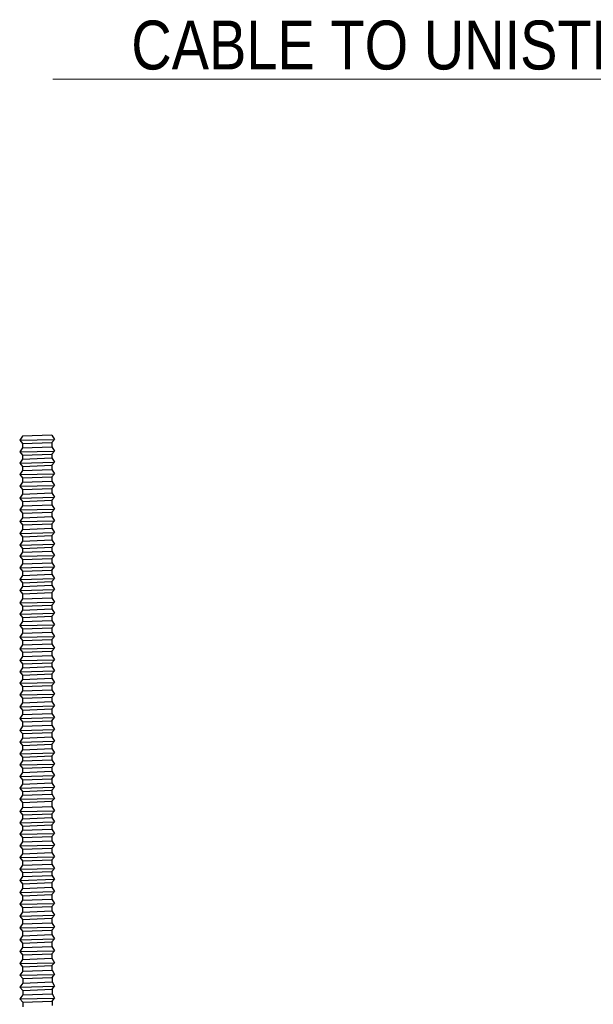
# Model space of a CAD drawing. Header units: centimetres. Extents: x 5283.6 to 5299.6, y 15505 to 15518.9.
# Tile 65 of 68: x 5297.941 to 5298.058, y 15517.618 to 15517.819. Entities that reach past the tile are written whole.
import ezdxf
from ezdxf import colors
from ezdxf.entities.mleader import LeaderData, LeaderLine
from ezdxf.math import Vec2, Vec3

# ---------------------------------------------------------------- set-up
doc = ezdxf.new("R2010")
doc.units = ezdxf.units.CM
doc.layers.add('_HD_muro', color=1, linetype='Continuous')
doc.layers.add('_HD_tornillo', color=30, linetype='Continuous')
doc.layers.add('HD021_Text', color=2, linetype='Continuous', lineweight=9)
doc.styles.add('Arial Narrow', font='ARIALN.TTF')

# ---------------------------------------------------------------- blocks, each defined once
blk = doc.blocks.new('Cirrus_2.40x2.40_iso@10')
at = {"layer": '_HD_tornillo'}
for p, q in [((5297.94138, 15517.73368), (5297.94078, 15517.73286)), ((5297.94078, 15517.73286), (5297.94788, 15517.73303)), ((5297.94078, 15517.73286), (5297.94138, 15517.73218)), ((5297.94738, 15517.73392), (5297.94138, 15517.73368)), ((5297.94737, 15517.73242), (5297.94788, 15517.73303)), ((5297.94738, 15517.73392), (5297.94788, 15517.73303)), ((5297.94138, 15517.7313), (5297.94078, 15517.73048)), ((5297.94138, 15517.73218), (5297.94737, 15517.73242)), ((5297.94138, 15517.73218), (5297.94138, 15517.7313)), ((5297.94138, 15517.7313), (5297.94737, 15517.73153)), ((5297.94737, 15517.73242), (5297.94737, 15517.73153)), ((5297.94738, 15517.73153), (5297.94788, 15517.73065)), ((5297.94078, 15517.73048), (5297.94788, 15517.73065)), ((5297.94078, 15517.73048), (5297.94138, 15517.7298)), ((5297.94138, 15517.72902), (5297.94078, 15517.7282)), ((5297.94138, 15517.7298), (5297.94737, 15517.73003)), ((5297.94138, 15517.7298), (5297.94138, 15517.72902)), ((5297.94138, 15517.72902), (5297.94737, 15517.72925)), ((5297.94737, 15517.73003), (5297.94788, 15517.73065)), ((5297.94737, 15517.73003), (5297.94737, 15517.72925)), ((5297.94738, 15517.72925), (5297.94788, 15517.72837)), ((5297.94078, 15517.7282), (5297.94788, 15517.72837)), ((5297.94078, 15517.7282), (5297.94138, 15517.72752)), ((5297.94138, 15517.72666), (5297.94078, 15517.72584)), ((5297.94138, 15517.72752), (5297.94737, 15517.72775)), ((5297.94138, 15517.72752), (5297.94138, 15517.72666)), ((5297.94138, 15517.72666), (5297.94737, 15517.72689)), ((5297.94737, 15517.72775), (5297.94788, 15517.72837)), ((5297.94737, 15517.72775), (5297.94737, 15517.72689)), ((5297.94738, 15517.72689), (5297.94788, 15517.72601)), ((5297.94078, 15517.72584), (5297.94788, 15517.72601)), ((5297.94078, 15517.72584), (5297.94138, 15517.72516)), ((5297.94138, 15517.72516), (5297.94737, 15517.72539)), ((5297.94138, 15517.72516), (5297.94138, 15517.72429)), ((5297.94737, 15517.72539), (5297.94788, 15517.72601)), ((5297.94737, 15517.72539), (5297.94737, 15517.72452)), ((5297.94138, 15517.72429), (5297.94078, 15517.72347)), ((5297.94078, 15517.72347), (5297.94788, 15517.72364)), ((5297.94078, 15517.72347), (5297.94138, 15517.72279)), ((5297.94138, 15517.72429), (5297.94737, 15517.72452)), ((5297.94138, 15517.72279), (5297.94737, 15517.72303)), ((5297.94138, 15517.72279), (5297.94138, 15517.72188)), ((5297.94737, 15517.72303), (5297.94788, 15517.72364)), ((5297.94737, 15517.72303), (5297.94737, 15517.72211)), ((5297.94738, 15517.72453), (5297.94788, 15517.72364)), ((5297.94138, 15517.72188), (5297.94078, 15517.72106)), ((5297.94078, 15517.72106), (5297.94788, 15517.72123)), ((5297.94078, 15517.72106), (5297.94138, 15517.72038)), ((5297.94138, 15517.72188), (5297.94737, 15517.72211)), ((5297.94138, 15517.72038), (5297.94737, 15517.72061)), ((5297.94737, 15517.72061), (5297.94788, 15517.72123)), ((5297.94737, 15517.72061), (5297.94737, 15517.7197)), ((5297.94738, 15517.72211), (5297.94788, 15517.72123)), ((5297.94138, 15517.71947), (5297.94078, 15517.71865)), ((5297.94078, 15517.71865), (5297.94788, 15517.71882)), ((5297.94078, 15517.71865), (5297.94138, 15517.71797)), ((5297.94138, 15517.72038), (5297.94138, 15517.71947)), ((5297.94138, 15517.71947), (5297.94737, 15517.7197)), ((5297.94737, 15517.7182), (5297.94788, 15517.71882)), ((5297.94738, 15517.7197), (5297.94788, 15517.71882)), ((5297.94138, 15517.71705), (5297.94078, 15517.71624)), ((5297.94138, 15517.71797), (5297.94737, 15517.7182)), ((5297.94138, 15517.71797), (5297.94138, 15517.71705)), ((5297.94138, 15517.71705), (5297.94737, 15517.71729)), ((5297.94737, 15517.7182), (5297.94737, 15517.71729)), ((5297.94738, 15517.71729), (5297.94788, 15517.71641)), ((5297.94078, 15517.71624), (5297.94788, 15517.71641)), ((5297.94078, 15517.71624), (5297.94138, 15517.71556)), ((5297.94138, 15517.71464), (5297.94078, 15517.71383)), ((5297.94138, 15517.71556), (5297.94737, 15517.71579)), ((5297.94138, 15517.71556), (5297.94138, 15517.71464)), ((5297.94138, 15517.71464), (5297.94737, 15517.71488)), ((5297.94737, 15517.71579), (5297.94788, 15517.71641)), ((5297.94737, 15517.71579), (5297.94737, 15517.71488)), ((5297.94738, 15517.71488), (5297.94788, 15517.71399)), ((5297.94078, 15517.71383), (5297.94788, 15517.71399)), ((5297.94078, 15517.71383), (5297.94138, 15517.71314)), ((5297.94138, 15517.71314), (5297.94737, 15517.71338)), ((5297.94138, 15517.71314), (5297.94138, 15517.71226)), ((5297.94737, 15517.71338), (5297.94788, 15517.71399)), ((5297.94737, 15517.71338), (5297.94737, 15517.71249)), ((5297.94138, 15517.71226), (5297.94078, 15517.71144)), ((5297.94078, 15517.71144), (5297.94788, 15517.71161)), ((5297.94078, 15517.71144), (5297.94138, 15517.71076)), ((5297.94138, 15517.71226), (5297.94737, 15517.71249)), ((5297.94138, 15517.71076), (5297.94737, 15517.711)), ((5297.94138, 15517.71076), (5297.94138, 15517.70998)), ((5297.94737, 15517.711), (5297.94788, 15517.71161)), ((5297.94737, 15517.711), (5297.94737, 15517.71021)), ((5297.94738, 15517.7125), (5297.94788, 15517.71161)), ((5297.94138, 15517.70998), (5297.94078, 15517.70916)), ((5297.94078, 15517.70916), (5297.94788, 15517.70933)), ((5297.94078, 15517.70916), (5297.94138, 15517.70848)), ((5297.94138, 15517.70998), (5297.94737, 15517.71021)), ((5297.94138, 15517.70848), (5297.94737, 15517.70871)), ((5297.94737, 15517.70871), (5297.94788, 15517.70933)), ((5297.94737, 15517.70871), (5297.94737, 15517.70785)), ((5297.94738, 15517.71021), (5297.94788, 15517.70933)), ((5297.94138, 15517.70762), (5297.94078, 15517.7068)), ((5297.94078, 15517.7068), (5297.94788, 15517.70697)), ((5297.94078, 15517.7068), (5297.94138, 15517.70612)), ((5297.94138, 15517.70848), (5297.94138, 15517.70762)), ((5297.94138, 15517.70762), (5297.94737, 15517.70785)), ((5297.94737, 15517.70635), (5297.94788, 15517.70697)), ((5297.94738, 15517.70786), (5297.94788, 15517.70697)), ((5297.94138, 15517.70525), (5297.94078, 15517.70443)), ((5297.94078, 15517.70443), (5297.94788, 15517.7046)), ((5297.94138, 15517.70612), (5297.94737, 15517.70635)), ((5297.94138, 15517.70612), (5297.94138, 15517.70525)), ((5297.94138, 15517.70525), (5297.94737, 15517.70548)), ((5297.94737, 15517.70635), (5297.94737, 15517.70548)), ((5297.94737, 15517.70399), (5297.94788, 15517.7046)), ((5297.94738, 15517.70549), (5297.94788, 15517.7046)), ((5297.94078, 15517.70443), (5297.94138, 15517.70375)), ((5297.94138, 15517.70298), (5297.94078, 15517.70217)), ((5297.94138, 15517.70375), (5297.94737, 15517.70399)), ((5297.94138, 15517.70375), (5297.94138, 15517.70298)), ((5297.94138, 15517.70298), (5297.94737, 15517.70322)), ((5297.94737, 15517.70399), (5297.94737, 15517.70322)), ((5297.94738, 15517.70322), (5297.94788, 15517.70234)), ((5297.94078, 15517.70217), (5297.94788, 15517.70234)), ((5297.94078, 15517.70217), (5297.94138, 15517.70149)), ((5297.94138, 15517.70149), (5297.94737, 15517.70172)), ((5297.94138, 15517.70149), (5297.94138, 15517.70045)), ((5297.94138, 15517.70045), (5297.94737, 15517.70068)), ((5297.94737, 15517.70172), (5297.94788, 15517.70234)), ((5297.94737, 15517.70172), (5297.94737, 15517.70068)), ((5297.94738, 15517.70068), (5297.94788, 15517.6998)), ((5297.94138, 15517.70045), (5297.94078, 15517.69963)), ((5297.94078, 15517.69963), (5297.94788, 15517.6998)), ((5297.94078, 15517.69963), (5297.94138, 15517.69895)), ((5297.94138, 15517.69895), (5297.94737, 15517.69918)), ((5297.94138, 15517.69895), (5297.94138, 15517.69817)), ((5297.94737, 15517.69918), (5297.94788, 15517.6998)), ((5297.94737, 15517.69918), (5297.94737, 15517.6984)), ((5297.94138, 15517.69817), (5297.94078, 15517.69735)), ((5297.94078, 15517.69735), (5297.94788, 15517.69752)), ((5297.94078, 15517.69735), (5297.94138, 15517.69667)), ((5297.94138, 15517.69817), (5297.94737, 15517.6984)), ((5297.94138, 15517.69667), (5297.94737, 15517.6969)), ((5297.94138, 15517.69667), (5297.94138, 15517.69581)), ((5297.94737, 15517.6969), (5297.94788, 15517.69752)), ((5297.94737, 15517.6969), (5297.94737, 15517.69604)), ((5297.94738, 15517.6984), (5297.94788, 15517.69752)), ((5297.94138, 15517.69581), (5297.94078, 15517.69499)), ((5297.94078, 15517.69499), (5297.94788, 15517.69516)), ((5297.94078, 15517.69499), (5297.94138, 15517.69431)), ((5297.94138, 15517.69581), (5297.94737, 15517.69604)), ((5297.94138, 15517.69431), (5297.94737, 15517.69454)), ((5297.94737, 15517.69454), (5297.94788, 15517.69516)), ((5297.94737, 15517.69454), (5297.94737, 15517.69367)), ((5297.94738, 15517.69604), (5297.94788, 15517.69516)), ((5297.94138, 15517.69344), (5297.94078, 15517.69262)), ((5297.94078, 15517.69262), (5297.94788, 15517.69279)), ((5297.94078, 15517.69262), (5297.94138, 15517.69194)), ((5297.94138, 15517.69431), (5297.94138, 15517.69344)), ((5297.94138, 15517.69344), (5297.94737, 15517.69367)), ((5297.94737, 15517.69217), (5297.94788, 15517.69279)), ((5297.94738, 15517.69368), (5297.94788, 15517.69279)), ((5297.94138, 15517.69103), (5297.94078, 15517.69021)), ((5297.94138, 15517.69194), (5297.94737, 15517.69217)), ((5297.94138, 15517.69194), (5297.94138, 15517.69103)), ((5297.94138, 15517.69103), (5297.94737, 15517.69126)), ((5297.94737, 15517.69217), (5297.94737, 15517.69126)), ((5297.94738, 15517.69126), (5297.94788, 15517.69038)), ((5297.94078, 15517.69021), (5297.94788, 15517.69038)), ((5297.94078, 15517.69021), (5297.94138, 15517.68953)), ((5297.94138, 15517.68864), (5297.94078, 15517.68783)), ((5297.94138, 15517.68953), (5297.94737, 15517.68976)), ((5297.94138, 15517.68953), (5297.94138, 15517.68864)), ((5297.94138, 15517.68864), (5297.94737, 15517.68888)), ((5297.94737, 15517.68976), (5297.94788, 15517.69038)), ((5297.94737, 15517.68976), (5297.94737, 15517.68888)), ((5297.94738, 15517.68888), (5297.94788, 15517.688)), ((5297.94078, 15517.68783), (5297.94788, 15517.688)), ((5297.94078, 15517.68783), (5297.94138, 15517.68715)), ((5297.94138, 15517.68715), (5297.94737, 15517.68738)), ((5297.94138, 15517.68715), (5297.94138, 15517.68636)), ((5297.94138, 15517.68636), (5297.94737, 15517.6866)), ((5297.94737, 15517.68738), (5297.94788, 15517.688)), ((5297.94737, 15517.68738), (5297.94737, 15517.6866)), ((5297.94738, 15517.6866), (5297.94788, 15517.68571)), ((5297.94138, 15517.68636), (5297.94078, 15517.68555)), ((5297.94078, 15517.68555), (5297.94788, 15517.68571)), ((5297.94078, 15517.68555), (5297.94138, 15517.68486)), ((5297.94138, 15517.68486), (5297.94737, 15517.6851)), ((5297.94138, 15517.68486), (5297.94138, 15517.684)), ((5297.94737, 15517.6851), (5297.94788, 15517.68571)), ((5297.94737, 15517.6851), (5297.94737, 15517.68424)), ((5297.94138, 15517.684), (5297.94078, 15517.68319)), ((5297.94078, 15517.68319), (5297.94788, 15517.68336)), ((5297.94078, 15517.68319), (5297.94138, 15517.68251)), ((5297.94138, 15517.684), (5297.94737, 15517.68424)), ((5297.94138, 15517.68251), (5297.94737, 15517.68274)), ((5297.94138, 15517.68251), (5297.94138, 15517.68164)), ((5297.94737, 15517.68274), (5297.94788, 15517.68336)), ((5297.94737, 15517.68274), (5297.94737, 15517.68187)), ((5297.94738, 15517.68424), (5297.94788, 15517.68336)), ((5297.94138, 15517.68164), (5297.94078, 15517.68082)), ((5297.94078, 15517.68082), (5297.94788, 15517.68099)), ((5297.94078, 15517.68082), (5297.94138, 15517.68014)), ((5297.94138, 15517.68164), (5297.94737, 15517.68187)), ((5297.94138, 15517.68014), (5297.94737, 15517.68037)), ((5297.94737, 15517.68037), (5297.94788, 15517.68099)), ((5297.94737, 15517.68037), (5297.94737, 15517.67946)), ((5297.94738, 15517.68187), (5297.94788, 15517.68099)), ((5297.94138, 15517.67922), (5297.94078, 15517.67841)), ((5297.94078, 15517.67841), (5297.94788, 15517.67858)), ((5297.94078, 15517.67841), (5297.94138, 15517.67773)), ((5297.94138, 15517.68014), (5297.94138, 15517.67922)), ((5297.94138, 15517.67922), (5297.94737, 15517.67946)), ((5297.94737, 15517.67796), (5297.94788, 15517.67858)), ((5297.94738, 15517.67946), (5297.94788, 15517.67858)), ((5297.94138, 15517.67681), (5297.94078, 15517.676)), ((5297.94138, 15517.67773), (5297.94737, 15517.67796)), ((5297.94138, 15517.67773), (5297.94138, 15517.67681)), ((5297.94138, 15517.67681), (5297.94737, 15517.67705)), ((5297.94737, 15517.67796), (5297.94737, 15517.67705)), ((5297.94738, 15517.67705), (5297.94788, 15517.67617)), ((5297.94078, 15517.676), (5297.94788, 15517.67617)), ((5297.94078, 15517.676), (5297.94138, 15517.67532)), ((5297.94138, 15517.6744), (5297.94078, 15517.67358)), ((5297.94138, 15517.67532), (5297.94737, 15517.67555)), ((5297.94138, 15517.67532), (5297.94138, 15517.6744)), ((5297.94138, 15517.6744), (5297.94737, 15517.67463)), ((5297.94737, 15517.67555), (5297.94788, 15517.67617)), ((5297.94737, 15517.67555), (5297.94737, 15517.67463)), ((5297.94738, 15517.67464), (5297.94788, 15517.67375)), ((5297.94078, 15517.67358), (5297.94788, 15517.67375)), ((5297.94078, 15517.67358), (5297.94138, 15517.6729)), ((5297.94138, 15517.6729), (5297.94737, 15517.67314)), ((5297.94138, 15517.6729), (5297.94138, 15517.67199)), ((5297.94737, 15517.67314), (5297.94788, 15517.67375)), ((5297.94737, 15517.67314), (5297.94737, 15517.67222)), ((5297.94138, 15517.67199), (5297.94078, 15517.67117)), ((5297.94078, 15517.67117), (5297.94788, 15517.67134)), ((5297.94078, 15517.67117), (5297.94138, 15517.67049)), ((5297.94138, 15517.67199), (5297.94737, 15517.67222)), ((5297.94138, 15517.67049), (5297.94737, 15517.67072)), ((5297.94138, 15517.67049), (5297.94138, 15517.66961)), ((5297.94737, 15517.67072), (5297.94788, 15517.67134)), ((5297.94737, 15517.67072), (5297.94737, 15517.66984)), ((5297.94738, 15517.67223), (5297.94788, 15517.67134)), ((5297.94138, 15517.66961), (5297.94078, 15517.66879)), ((5297.94078, 15517.66879), (5297.94788, 15517.66896)), ((5297.94078, 15517.66879), (5297.94138, 15517.66811)), ((5297.94138, 15517.66961), (5297.94737, 15517.66984)), ((5297.94138, 15517.66811), (5297.94737, 15517.66834)), ((5297.94737, 15517.66834), (5297.94788, 15517.66896)), ((5297.94737, 15517.66834), (5297.94737, 15517.66756)), ((5297.94738, 15517.66984), (5297.94788, 15517.66896)), ((5297.94138, 15517.66732), (5297.94078, 15517.66651)), ((5297.94078, 15517.66651), (5297.94788, 15517.66668)), ((5297.94078, 15517.66651), (5297.94138, 15517.66583)), ((5297.94138, 15517.66811), (5297.94138, 15517.66732)), ((5297.94138, 15517.66732), (5297.94737, 15517.66756)), ((5297.94737, 15517.66606), (5297.94788, 15517.66668)), ((5297.94738, 15517.66756), (5297.94788, 15517.66668)), ((5297.94138, 15517.66497), (5297.94078, 15517.66415)), ((5297.94078, 15517.66415), (5297.94788, 15517.66432)), ((5297.94138, 15517.66583), (5297.94737, 15517.66606)), ((5297.94138, 15517.66583), (5297.94138, 15517.66497)), ((5297.94138, 15517.66497), (5297.94737, 15517.6652)), ((5297.94737, 15517.66606), (5297.94737, 15517.6652)), ((5297.94737, 15517.6637), (5297.94788, 15517.66432)), ((5297.94738, 15517.6652), (5297.94788, 15517.66432)), ((5297.94078, 15517.66415), (5297.94138, 15517.66347)), ((5297.94138, 15517.6626), (5297.94078, 15517.66178)), ((5297.94138, 15517.66347), (5297.94737, 15517.6637)), ((5297.94138, 15517.66347), (5297.94138, 15517.6626)), ((5297.94138, 15517.6626), (5297.94737, 15517.66283)), ((5297.94737, 15517.6637), (5297.94737, 15517.66283)), ((5297.94738, 15517.66284), (5297.94788, 15517.66195)), ((5297.94078, 15517.66178), (5297.94788, 15517.66195)), ((5297.94078, 15517.66178), (5297.94138, 15517.6611)), ((5297.94138, 15517.66033), (5297.94078, 15517.65951)), ((5297.94138, 15517.6611), (5297.94737, 15517.66133)), ((5297.94138, 15517.6611), (5297.94138, 15517.66033)), ((5297.94138, 15517.66033), (5297.94737, 15517.66056)), ((5297.94737, 15517.66133), (5297.94788, 15517.66195)), ((5297.94737, 15517.66133), (5297.94737, 15517.66056)), ((5297.94738, 15517.66057), (5297.94788, 15517.65968)), ((5297.94078, 15517.65951), (5297.94788, 15517.65968)), ((5297.94078, 15517.65951), (5297.94138, 15517.65883)), ((5297.94138, 15517.65883), (5297.94737, 15517.65907)), ((5297.94138, 15517.65883), (5297.94138, 15517.65779)), ((5297.94737, 15517.65907), (5297.94788, 15517.65968)), ((5297.94737, 15517.65907), (5297.94737, 15517.65803)), ((5297.94138, 15517.65779), (5297.94078, 15517.65698)), ((5297.94078, 15517.65698), (5297.94788, 15517.65715)), ((5297.94078, 15517.65698), (5297.94138, 15517.6563)), ((5297.94138, 15517.65779), (5297.94737, 15517.65803)), ((5297.94138, 15517.6563), (5297.94737, 15517.65653)), ((5297.94138, 15517.6563), (5297.94138, 15517.65551)), ((5297.94737, 15517.65653), (5297.94788, 15517.65715)), ((5297.94737, 15517.65653), (5297.94737, 15517.65575)), ((5297.94738, 15517.65803), (5297.94788, 15517.65715)), ((5297.94138, 15517.65551), (5297.94078, 15517.6547)), ((5297.94078, 15517.6547), (5297.94788, 15517.65486)), ((5297.94078, 15517.6547), (5297.94138, 15517.65401)), ((5297.94138, 15517.65551), (5297.94737, 15517.65575)), ((5297.94138, 15517.65401), (5297.94737, 15517.65425)), ((5297.94737, 15517.65425), (5297.94788, 15517.65486)), ((5297.94737, 15517.65425), (5297.94737, 15517.65339)), ((5297.94738, 15517.65575), (5297.94788, 15517.65486)), ((5297.94138, 15517.65315), (5297.94078, 15517.65234)), ((5297.94078, 15517.65234), (5297.94788, 15517.65251)), ((5297.94078, 15517.65234), (5297.94138, 15517.65166)), ((5297.94138, 15517.65401), (5297.94138, 15517.65315)), ((5297.94138, 15517.65315), (5297.94737, 15517.65339)), ((5297.94737, 15517.65189), (5297.94788, 15517.65251)), ((5297.94738, 15517.65339), (5297.94788, 15517.65251)), ((5297.94138, 15517.65079), (5297.94078, 15517.64997)), ((5297.94138, 15517.65166), (5297.94737, 15517.65189)), ((5297.94138, 15517.65166), (5297.94138, 15517.65079)), ((5297.94138, 15517.65079), (5297.94737, 15517.65102)), ((5297.94737, 15517.65189), (5297.94737, 15517.65102)), ((5297.94738, 15517.65102), (5297.94788, 15517.65014)), ((5297.94078, 15517.64997), (5297.94788, 15517.65014)), ((5297.94078, 15517.64997), (5297.94138, 15517.64929)), ((5297.94138, 15517.64837), (5297.94078, 15517.64756)), ((5297.94138, 15517.64929), (5297.94737, 15517.64952)), ((5297.94138, 15517.64929), (5297.94138, 15517.64837)), ((5297.94138, 15517.64837), (5297.94737, 15517.64861)), ((5297.94737, 15517.64952), (5297.94788, 15517.65014)), ((5297.94737, 15517.64952), (5297.94737, 15517.64861)), ((5297.94738, 15517.64861), (5297.94788, 15517.64773)), ((5297.94078, 15517.64756), (5297.94788, 15517.64773)), ((5297.94078, 15517.64756), (5297.94138, 15517.64688)), ((5297.94138, 15517.64688), (5297.94737, 15517.64711)), ((5297.94138, 15517.64688), (5297.94138, 15517.64599)), ((5297.94138, 15517.64599), (5297.94737, 15517.64622)), ((5297.94737, 15517.64711), (5297.94788, 15517.64773)), ((5297.94737, 15517.64711), (5297.94737, 15517.64622)), ((5297.94738, 15517.64623), (5297.94788, 15517.64534)), ((5297.94138, 15517.64599), (5297.94078, 15517.64517)), ((5297.94078, 15517.64517), (5297.94788, 15517.64534)), ((5297.94078, 15517.64517), (5297.94138, 15517.64449)), ((5297.94138, 15517.64449), (5297.94737, 15517.64473)), ((5297.94138, 15517.64449), (5297.94138, 15517.64371)), ((5297.94737, 15517.64473), (5297.94788, 15517.64534)), ((5297.94737, 15517.64473), (5297.94737, 15517.64394)), ((5297.94138, 15517.64371), (5297.94078, 15517.64289)), ((5297.94078, 15517.64289), (5297.94781, 15517.64319)), ((5297.94078, 15517.64289), (5297.94138, 15517.64221)), ((5297.94138, 15517.64371), (5297.94737, 15517.64394)), ((5297.94138, 15517.64221), (5297.94737, 15517.64245)), ((5297.94138, 15517.64221), (5297.94138, 15517.64128)), ((5297.94737, 15517.64245), (5297.94788, 15517.64306)), ((5297.94737, 15517.64245), (5297.94737, 15517.64151)), ((5297.94738, 15517.64395), (5297.94788, 15517.64306)), ((5297.94139, 15517.64128), (5297.94079, 15517.64046)), ((5297.94079, 15517.64046), (5297.94789, 15517.64063)), ((5297.94079, 15517.64046), (5297.94139, 15517.63978)), ((5297.94139, 15517.64128), (5297.94738, 15517.64151)), ((5297.94738, 15517.64001), (5297.94789, 15517.64063)), ((5297.94739, 15517.64152), (5297.94789, 15517.64063)), ((5297.94139, 15517.63885), (5297.94079, 15517.63803)), ((5297.94079, 15517.63803), (5297.94789, 15517.6382)), ((5297.94139, 15517.63978), (5297.94738, 15517.64001)), ((5297.94139, 15517.63978), (5297.94139, 15517.63885)), ((5297.94139, 15517.63885), (5297.94738, 15517.63908)), ((5297.94738, 15517.64001), (5297.94738, 15517.63908)), ((5297.94738, 15517.63758), (5297.94789, 15517.6382)), ((5297.94739, 15517.63908), (5297.94789, 15517.6382)), ((5297.94079, 15517.63803), (5297.94139, 15517.63735)), ((5297.94139, 15517.63643), (5297.94079, 15517.63562)), ((5297.94139, 15517.63735), (5297.94738, 15517.63758)), ((5297.94139, 15517.63735), (5297.94139, 15517.63643)), ((5297.94139, 15517.63643), (5297.94738, 15517.63667)), ((5297.94738, 15517.63758), (5297.94738, 15517.63667)), ((5297.94739, 15517.63667), (5297.94789, 15517.63579)), ((5297.94079, 15517.63562), (5297.94789, 15517.63579)), ((5297.94079, 15517.63562), (5297.94139, 15517.63494)), ((5297.94139, 15517.63494), (5297.94738, 15517.63517)), ((5297.94139, 15517.63494), (5297.94139, 15517.63402)), ((5297.94139, 15517.63402), (5297.94738, 15517.63425)), ((5297.94738, 15517.63517), (5297.94789, 15517.63579)), ((5297.94738, 15517.63517), (5297.94738, 15517.63425)), ((5297.94739, 15517.63426), (5297.94789, 15517.63337)), ((5297.94139, 15517.63402), (5297.94079, 15517.63321)), ((5297.94079, 15517.63321), (5297.94789, 15517.63337)), ((5297.94079, 15517.63321), (5297.94139, 15517.63252)), ((5297.94139, 15517.63252), (5297.94738, 15517.63276)), ((5297.94139, 15517.63252), (5297.94139, 15517.63159)), ((5297.94738, 15517.63276), (5297.94789, 15517.63337)), ((5297.94738, 15517.63276), (5297.94738, 15517.63182)), ((5297.94139, 15517.63159), (5297.94079, 15517.63077)), ((5297.94079, 15517.63077), (5297.94789, 15517.63094)), ((5297.94079, 15517.63077), (5297.94139, 15517.63009)), ((5297.94139, 15517.63159), (5297.94738, 15517.63182)), ((5297.94139, 15517.63009), (5297.94738, 15517.63032)), ((5297.94139, 15517.63009), (5297.94139, 15517.62918)), ((5297.94738, 15517.63032), (5297.94789, 15517.63094)), ((5297.94738, 15517.63032), (5297.94738, 15517.62941)), ((5297.94739, 15517.63182), (5297.94789, 15517.63094)), ((5297.94139, 15517.62918), (5297.94079, 15517.62836)), ((5297.94079, 15517.62836), (5297.94789, 15517.62853)), ((5297.94079, 15517.62836), (5297.94139, 15517.62768)), ((5297.94139, 15517.62918), (5297.94738, 15517.62941)), ((5297.94738, 15517.62791), (5297.94789, 15517.62853)), ((5297.94739, 15517.62941), (5297.94789, 15517.62853)), ((5297.94139, 15517.62674), (5297.94079, 15517.62593)), ((5297.94079, 15517.62593), (5297.94789, 15517.62609)), ((5297.94139, 15517.62768), (5297.94738, 15517.62791)), ((5297.94139, 15517.62768), (5297.94139, 15517.62674)), ((5297.94139, 15517.62674), (5297.94738, 15517.62698)), ((5297.94738, 15517.62791), (5297.94738, 15517.62698)), ((5297.94738, 15517.62548), (5297.94789, 15517.62609)), ((5297.94739, 15517.62698), (5297.94789, 15517.62609)), ((5297.94079, 15517.62593), (5297.94139, 15517.62524)), ((5297.94141, 15517.62434), (5297.94081, 15517.62352)), ((5297.94139, 15517.62524), (5297.94738, 15517.62548)), ((5297.94139, 15517.62524), (5297.94139, 15517.62433)), ((5297.94141, 15517.62434), (5297.9474, 15517.62457)), ((5297.94738, 15517.62548), (5297.94738, 15517.62456)), ((5297.94741, 15517.62457), (5297.9479, 15517.62369)), ((5297.94081, 15517.62352), (5297.9479, 15517.62369)), ((5297.94081, 15517.62352), (5297.94141, 15517.62284)), ((5297.94141, 15517.62284), (5297.9474, 15517.62307)), ((5297.94141, 15517.62284), (5297.94141, 15517.6219)), ((5297.94141, 15517.6219), (5297.9474, 15517.62214)), ((5297.9474, 15517.62307), (5297.9479, 15517.62369)), ((5297.9474, 15517.62307), (5297.9474, 15517.62214)), ((5297.94741, 15517.62214), (5297.9479, 15517.62126)), ((5297.94141, 15517.6219), (5297.94081, 15517.62109)), ((5297.94081, 15517.62109), (5297.9479, 15517.62126)), ((5297.94081, 15517.62109), (5297.94141, 15517.62041)), ((5297.94141, 15517.62041), (5297.9474, 15517.62064)), ((5297.94141, 15517.62041), (5297.94141, 15517.61949)), ((5297.9474, 15517.62064), (5297.9479, 15517.62126)), ((5297.9474, 15517.62064), (5297.9474, 15517.61973)), ((5297.94141, 15517.61949), (5297.94081, 15517.61868)), ((5297.94081, 15517.61868), (5297.9479, 15517.61884)), ((5297.94081, 15517.61868), (5297.94141, 15517.61799)), ((5297.94141, 15517.61949), (5297.9474, 15517.61973)), ((5297.94141, 15517.61799), (5297.9474, 15517.61823)), ((5297.94141, 15517.61799), (5297.94141, 15517.61708)), ((5297.9474, 15517.61823), (5297.9479, 15517.61884)), ((5297.9474, 15517.61823), (5297.9474, 15517.61731)), ((5297.94741, 15517.61973), (5297.9479, 15517.61884))]:
    blk.add_line(p, q, dxfattribs=at)

msp = doc.modelspace()

# ---------------------------------------------------------------- block references
at = {"layer": '_HD_muro'}
msp.add_blockref('Cirrus_2.40x2.40_iso@10', (0, 0), dxfattribs=at)

# ---------------------------------------------------------------- leaders
at = {"layer": 'HD021_Text'}
ml = msp.add_multileader_mtext('Standard', dxfattribs=at)
ml.set_content('CABLE TO UNISTRUT', color=5, style='Arial Narrow')
ml.set_leader_properties(color=5, linetype='ByLayer', lineweight=15)
ml.build(insert=Vec2(0, 0))
ml.multileader.update_dxf_attribs({"text_left_attachment_type": 6, "text_right_attachment_type": 6, "dogleg_length": 0.1, "arrow_head_size": 0.01, "scale": 5})
ctx = ml.context
ctx.base_point, ctx.scale, ctx.char_height, ctx.arrow_head_size, ctx.landing_gap_size, ctx.plane_origin = Vec3(5297.94936, 15517.80666), 5, 0.01, 0.01, 0.015, Vec3(5298.3661, 15517.66516)
ctx.left_attachment, ctx.right_attachment, ctx.text_align_type = 6, 6, 2
notes = []
notes.append((ctx, [(0, (1, 1, 0), (5298.10563, 15517.80666), (-1, 0), 0.00929, [(1, [(5298.17016, 15517.75897)], 0, [])])]))
ctx.mtext.insert, ctx.mtext.alignment, ctx.mtext.flow_direction = Vec3(5298.08134, 15517.81866), 3, 5
for ctx, leaders in notes:
    for number, flags, end, landing, length, lines in leaders:
        leader = LeaderData()
        leader.index, (leader.has_last_leader_line, leader.has_dogleg_vector, leader.attachment_direction) = number, flags
        leader.last_leader_point, leader.dogleg_vector, leader.dogleg_length = Vec3(end), Vec3(landing), length
        for number, points, colour, breaks in lines:
            line = LeaderLine()
            line.index, line.vertices, line.color, line.breaks = number, Vec3.list(points), colors.encode_raw_color(colour), breaks
            leader.lines.append(line)
        ctx.leaders.append(leader)

doc.saveas('drawing.dxf')
